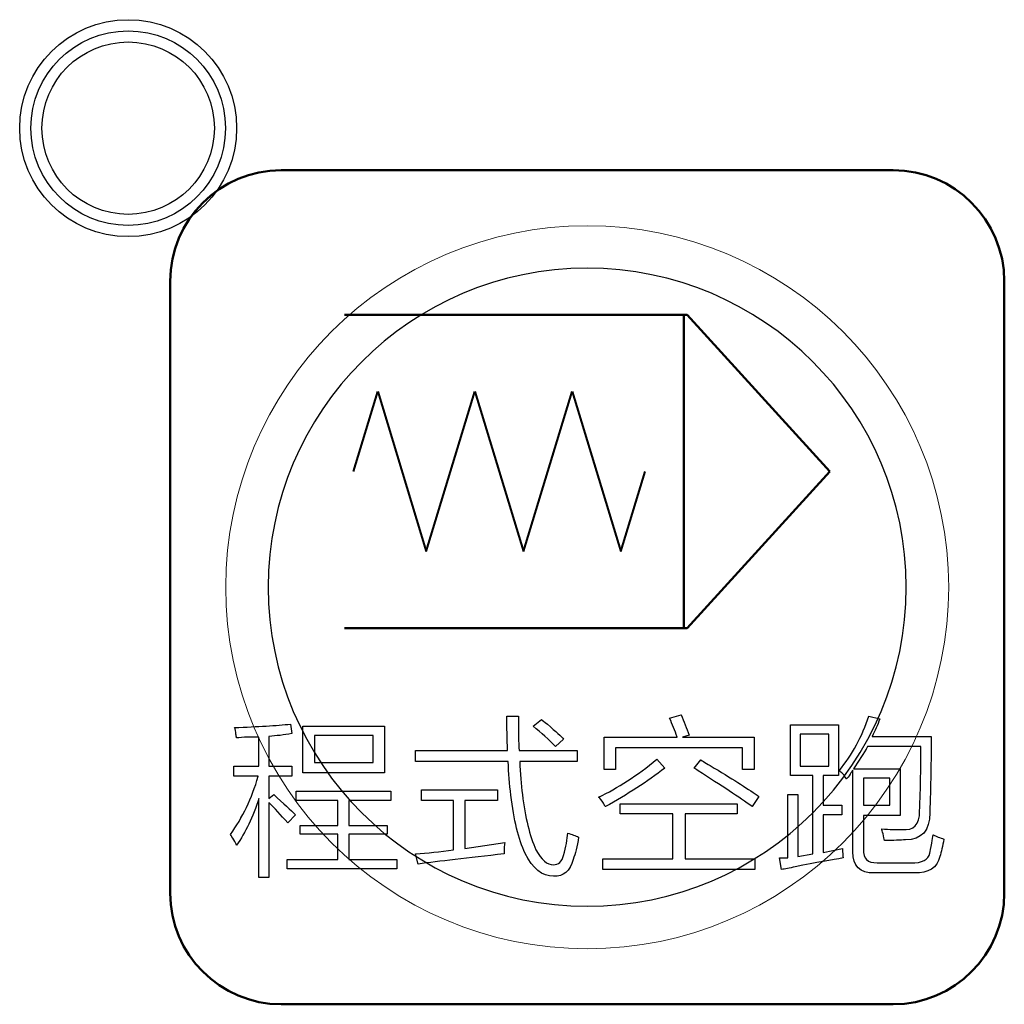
# Model space of a CAD drawing. Header units: millimetres. Extents: x 6964 to 8548, y -230 to 508.
# Tile 33 of 137: x 7377 to 7395, y -155 to -137. Entities that reach past the tile are written whole.
import ezdxf

# ---------------------------------------------------------------- set-up
doc = ezdxf.new("R2010")
doc.units = ezdxf.units.MM
doc.header["$LTSCALE"] = 3
doc.layers.add('layer 1', color=7, linetype='Continuous')

msp = doc.modelspace()

# ---------------------------------------------------------------- linework, layer by layer
at = {"layer": 'layer 1'}
for points, knots in [([(7381.176, -138.831), (7381.176, -137.754), (7380.302, -136.881), (7379.226, -136.881), (7379.226, -136.881), (7378.149, -136.881), (7377.276, -137.754), (7377.276, -138.831), (7377.276, -138.831), (7377.276, -139.908), (7378.149, -140.781), (7379.226, -140.781), (7379.226, -140.781), (7380.302, -140.781), (7381.176, -139.908), (7381.176, -138.831)], [0, 0, 0, 0, 0.2, 0.2, 0.2, 0.2, 0.4, 0.4, 0.4, 0.4, 0.6, 0.6, 0.6, 0.6, 1, 1, 1, 1]), ([(7380.976, -138.831), (7380.976, -137.864), (7380.192, -137.081), (7379.226, -137.081), (7379.226, -137.081), (7378.259, -137.081), (7377.476, -137.864), (7377.476, -138.831), (7377.476, -138.831), (7377.476, -139.797), (7378.259, -140.581), (7379.226, -140.581), (7379.226, -140.581), (7380.192, -140.581), (7380.976, -139.797), (7380.976, -138.831)], [0, 0, 0, 0, 0.2, 0.2, 0.2, 0.2, 0.4, 0.4, 0.4, 0.4, 0.6, 0.6, 0.6, 0.6, 1, 1, 1, 1]), ([(7380.776, -138.831), (7380.776, -137.975), (7380.082, -137.281), (7379.226, -137.281), (7379.226, -137.281), (7378.37, -137.281), (7377.676, -137.975), (7377.676, -138.831), (7377.676, -138.831), (7377.676, -139.687), (7378.37, -140.381), (7379.226, -140.381), (7379.226, -140.381), (7380.082, -140.381), (7380.776, -139.687), (7380.776, -138.831)], [0, 0, 0, 0, 0.2, 0.2, 0.2, 0.2, 0.4, 0.4, 0.4, 0.4, 0.6, 0.6, 0.6, 0.6, 1, 1, 1, 1]), ([(7386.559, -151.81), (7386.656, -151.988), (7386.761, -152.077), (7386.875, -152.077), (7386.875, -152.077), (7386.964, -152.077), (7387.025, -152.02), (7387.057, -151.907)], [0.47619048, 0.47619048, 0.47619048, 0.47619048, 0.52380952, 0.52380952, 0.52380952, 0.52380953, 0.57142857, 0.57142857, 0.57142857, 0.57142857])]:
    msp.add_open_spline(points, degree=3, knots=knots, dxfattribs=at)
at = {"layer": 'layer 1', "lineweight": 50}
for points in [[(7379.98, -141.585), (7379.98, -140.485), (7380.88, -139.586), (7381.98, -139.586)], [(7381.98, -139.586), (7381.98, -139.586), (7392.981, -139.586), (7392.981, -139.586)], [(7392.981, -139.586), (7394.081, -139.586), (7394.98, -140.485), (7394.98, -141.585)], [(7379.98, -152.586), (7379.98, -152.586), (7379.98, -141.585), (7379.98, -141.585)], [(7394.98, -141.585), (7394.98, -141.585), (7394.98, -152.586), (7394.98, -152.586)], [(7383.117, -142.186), (7383.117, -142.186), (7389.277, -142.186), (7389.277, -142.186)], [(7389.215, -142.189), (7389.215, -142.189), (7389.215, -147.819), (7389.215, -147.819)], [(7389.277, -142.186), (7389.277, -142.186), (7391.844, -145.003), (7391.844, -145.003)], [(7391.844, -145.003), (7391.844, -145.003), (7389.277, -147.819), (7389.277, -147.819)], [(7389.277, -147.819), (7389.277, -147.819), (7383.117, -147.819), (7383.117, -147.819)], [(7381.98, -154.586), (7380.88, -154.586), (7379.98, -153.686), (7379.98, -152.586)], [(7394.98, -152.586), (7394.98, -153.686), (7394.081, -154.586), (7392.981, -154.586)], [(7392.981, -154.586), (7392.981, -154.586), (7381.98, -154.586), (7381.98, -154.586)]]:
    msp.add_open_spline(points, degree=3, dxfattribs=at)
at = {"layer": 'layer 1', "lineweight": 9}
for points, knots in [([(7393.98, -147.086), (7393.98, -143.496), (7391.07, -140.586), (7387.48, -140.586), (7387.48, -140.586), (7383.891, -140.586), (7380.981, -143.496), (7380.981, -147.086), (7380.981, -147.086), (7380.981, -150.675), (7383.891, -153.586), (7387.48, -153.586)], [0, 0, 0, 0, 0.2, 0.2, 0.2, 0.2, 0.4, 0.4, 0.4, 0.4, 0.6, 0.6, 0.6, 0.6]), ([(7393.98, -147.086), (7393.98, -143.496), (7391.07, -140.586), (7387.48, -140.586), (7387.48, -140.586), (7383.891, -140.586), (7380.981, -143.496), (7380.981, -147.086), (7380.981, -147.086), (7380.981, -150.675), (7383.891, -153.586), (7387.48, -153.586)], [0, 0, 0, 0, 0.2, 0.2, 0.2, 0.2, 0.4, 0.4, 0.4, 0.4, 0.6, 0.6, 0.6, 0.6]), ([(7386.559, -151.81), (7386.656, -151.988), (7386.761, -152.077), (7386.875, -152.077), (7386.875, -152.077), (7386.964, -152.077), (7387.025, -152.02), (7387.057, -151.907)], [0.47619048, 0.47619048, 0.47619048, 0.47619048, 0.52380952, 0.52380952, 0.52380952, 0.52380953, 0.57142857, 0.57142857, 0.57142857, 0.57142857])]:
    msp.add_open_spline(points, degree=3, knots=knots, dxfattribs=at)
at = {"layer": 'layer 1', "lineweight": 25}
for points, knots in [([(7393.216, -147.086), (7393.216, -143.918), (7390.648, -141.35), (7387.481, -141.35), (7387.481, -141.35), (7384.313, -141.35), (7381.745, -143.918), (7381.745, -147.086)], [0, 0, 0, 0, 0.2, 0.2, 0.2, 0.2, 0.4, 0.4, 0.4, 0.4]), ([(7393.216, -147.086), (7393.216, -143.918), (7390.648, -141.35), (7387.481, -141.35), (7387.481, -141.35), (7384.313, -141.35), (7381.745, -143.918), (7381.745, -147.086)], [0, 0, 0, 0, 0.2, 0.2, 0.2, 0.2, 0.4, 0.4, 0.4, 0.4]), ([(7393.216, -147.086), (7393.216, -143.918), (7390.648, -141.35), (7387.481, -141.35), (7387.481, -141.35), (7384.313, -141.35), (7381.745, -143.918), (7381.745, -147.086)], [0, 0, 0, 0, 0.2, 0.2, 0.2, 0.2, 0.4, 0.4, 0.4, 0.4]), ([(7381.745, -147.086), (7381.745, -150.253), (7384.313, -152.821), (7387.48, -152.821), (7387.48, -152.821), (7390.648, -152.821), (7393.216, -150.253), (7393.216, -147.086)], [0.4, 0.4, 0.4, 0.4, 0.6, 0.6, 0.6, 0.6, 1, 1, 1, 1]), ([(7381.745, -147.086), (7381.745, -150.253), (7384.313, -152.821), (7387.48, -152.821), (7387.48, -152.821), (7390.648, -152.821), (7393.216, -150.253), (7393.216, -147.086)], [0.4, 0.4, 0.4, 0.4, 0.6, 0.6, 0.6, 0.6, 1, 1, 1, 1]), ([(7381.745, -147.086), (7381.745, -150.253), (7384.313, -152.821), (7387.48, -152.821), (7387.48, -152.821), (7390.648, -152.821), (7393.216, -150.253), (7393.216, -147.086)], [0.4, 0.4, 0.4, 0.4, 0.6, 0.6, 0.6, 0.6, 1, 1, 1, 1])]:
    msp.add_open_spline(points, degree=3, knots=knots, dxfattribs=at)
at = {"layer": 'layer 1', "lineweight": 40}
for points in [[(7383.276, -145.003), (7383.276, -145.003), (7383.713, -143.564), (7383.713, -143.564)], [(7383.713, -143.564), (7383.713, -143.564), (7384.587, -146.441), (7384.587, -146.441)], [(7385.024, -145.003), (7385.024, -145.003), (7385.461, -143.564), (7385.461, -143.564)], [(7385.461, -143.564), (7385.461, -143.564), (7386.335, -146.441), (7386.335, -146.441)], [(7386.772, -145.003), (7386.772, -145.003), (7387.209, -143.564), (7387.209, -143.564)], [(7387.209, -143.564), (7387.209, -143.564), (7388.083, -146.441), (7388.083, -146.441)], [(7384.587, -146.441), (7384.587, -146.441), (7385.024, -145.003), (7385.024, -145.003)], [(7386.335, -146.441), (7386.335, -146.441), (7386.772, -145.003), (7386.772, -145.003)], [(7388.083, -146.441), (7388.083, -146.441), (7388.52, -145.003), (7388.52, -145.003)]]:
    msp.add_open_spline(points, degree=3, dxfattribs=at)
at = {"layer": 'layer 1', "lineweight": 9}
for points in [[(7387.48, -153.586), (7391.07, -153.586), (7393.98, -150.675), (7393.98, -147.086)], [(7387.48, -153.586), (7391.07, -153.586), (7393.98, -150.675), (7393.98, -147.086)], [(7386.048, -150.022), (7386.04, -149.811), (7386.036, -149.605), (7386.036, -149.402)], [(7386.036, -149.402), (7386.036, -149.402), (7386.243, -149.402), (7386.243, -149.402)], [(7386.243, -149.402), (7386.243, -149.678), (7386.247, -149.885), (7386.255, -150.022)], [(7388.963, -149.439), (7388.963, -149.439), (7389.169, -149.378), (7389.169, -149.378)], [(7389.169, -149.378), (7389.218, -149.5), (7389.267, -149.622), (7389.315, -149.743)], [(7392.011, -150.387), (7392.246, -150.095), (7392.425, -149.767), (7392.546, -149.402)], [(7392.546, -149.402), (7392.546, -149.402), (7392.741, -149.451), (7392.741, -149.451)], [(7381.138, -149.609), (7381.559, -149.593), (7381.896, -149.573), (7382.147, -149.548)], [(7382.147, -149.548), (7382.147, -149.548), (7382.172, -149.719), (7382.172, -149.719)], [(7382.368, -150.423), (7382.368, -150.423), (7382.368, -149.583), (7382.368, -149.583)], [(7382.368, -149.583), (7382.368, -149.583), (7383.838, -149.583), (7383.838, -149.583)], [(7383.838, -149.583), (7383.838, -149.583), (7383.838, -150.423), (7383.838, -150.423)], [(7386.51, -149.584), (7386.51, -149.584), (7386.656, -149.462), (7386.656, -149.462)], [(7386.911, -149.948), (7386.79, -149.827), (7386.656, -149.705), (7386.51, -149.584)], [(7386.656, -149.462), (7386.672, -149.478), (7386.708, -149.506), (7386.766, -149.547)], [(7386.766, -149.547), (7386.92, -149.685), (7387.017, -149.774), (7387.057, -149.815)], [(7389.097, -149.779), (7389.056, -149.666), (7389.012, -149.553), (7388.963, -149.439)], [(7391.137, -150.472), (7391.137, -150.472), (7391.137, -149.558), (7391.137, -149.558)], [(7391.137, -149.558), (7391.137, -149.558), (7391.998, -149.558), (7391.998, -149.558)], [(7391.998, -149.558), (7391.998, -149.558), (7391.998, -150.472), (7391.998, -150.472)], [(7392.741, -149.451), (7392.7, -149.565), (7392.656, -149.67), (7392.607, -149.767)], [(7381.162, -149.731), (7381.162, -149.682), (7381.154, -149.642), (7381.138, -149.609)], [(7381.174, -149.792), (7381.174, -149.776), (7381.17, -149.755), (7381.162, -149.731)], [(7381.381, -149.779), (7381.292, -149.788), (7381.223, -149.792), (7381.174, -149.792)], [(7381.575, -149.779), (7381.535, -149.779), (7381.47, -149.779), (7381.381, -149.779)], [(7381.575, -150.302), (7381.575, -150.302), (7381.575, -149.779), (7381.575, -149.779)], [(7382.172, -149.719), (7382.025, -149.743), (7381.888, -149.759), (7381.758, -149.767)], [(7381.758, -149.767), (7381.758, -149.767), (7381.758, -150.302), (7381.758, -150.302)], [(7382.575, -149.753), (7382.575, -149.753), (7382.575, -150.24), (7382.575, -150.24)], [(7383.632, -149.753), (7383.632, -149.753), (7382.575, -149.753), (7382.575, -149.753)], [(7383.632, -150.24), (7383.632, -150.24), (7383.632, -149.753), (7383.632, -149.753)], [(7387.785, -150.363), (7387.785, -150.363), (7387.785, -149.779), (7387.785, -149.779)], [(7387.785, -149.779), (7387.785, -149.779), (7389.097, -149.779), (7389.097, -149.779)], [(7389.315, -149.743), (7389.315, -149.743), (7389.194, -149.779), (7389.194, -149.779)], [(7389.194, -149.779), (7389.194, -149.779), (7390.481, -149.779), (7390.481, -149.779)], [(7390.481, -149.779), (7390.481, -149.779), (7390.481, -150.363), (7390.481, -150.363)], [(7391.307, -149.728), (7391.307, -149.728), (7391.307, -150.302), (7391.307, -150.302)], [(7391.828, -149.728), (7391.828, -149.728), (7391.307, -149.728), (7391.307, -149.728)], [(7391.828, -150.302), (7391.828, -150.302), (7391.828, -149.728), (7391.828, -149.728)], [(7392.607, -149.767), (7392.607, -149.767), (7393.665, -149.767), (7393.665, -149.767)], [(7393.665, -149.767), (7393.665, -150.205), (7393.657, -150.663), (7393.641, -151.141)], [(7387.057, -149.815), (7387.057, -149.815), (7386.911, -149.948), (7386.911, -149.948)], [(7392.522, -149.949), (7392.449, -150.079), (7392.364, -150.211), (7392.266, -150.349)], [(7393.482, -149.949), (7393.482, -149.949), (7392.522, -149.949), (7392.522, -149.949)], [(7393.458, -151.117), (7393.475, -150.679), (7393.482, -150.29), (7393.482, -149.949)], [(7384.395, -150.217), (7384.395, -150.217), (7384.395, -150.022), (7384.395, -150.022)], [(7384.395, -150.022), (7384.395, -150.022), (7386.048, -150.022), (7386.048, -150.022)], [(7386.255, -150.022), (7386.255, -150.022), (7387.3, -150.022), (7387.3, -150.022)], [(7387.3, -150.022), (7387.3, -150.022), (7387.3, -150.217), (7387.3, -150.217)], [(7390.275, -149.974), (7390.275, -149.974), (7387.991, -149.974), (7387.991, -149.974)], [(7387.991, -149.974), (7387.991, -149.974), (7387.991, -150.363), (7387.991, -150.363)], [(7390.275, -150.363), (7390.275, -150.363), (7390.275, -149.974), (7390.275, -149.974)], [(7381.126, -150.485), (7381.126, -150.485), (7381.126, -150.302), (7381.126, -150.302)], [(7381.126, -150.302), (7381.126, -150.302), (7381.575, -150.302), (7381.575, -150.302)], [(7381.758, -150.302), (7381.758, -150.302), (7382.172, -150.302), (7382.172, -150.302)], [(7382.172, -150.302), (7382.172, -150.302), (7382.172, -150.485), (7382.172, -150.485)], [(7382.575, -150.24), (7382.575, -150.24), (7383.632, -150.24), (7383.632, -150.24)], [(7386.06, -150.217), (7386.06, -150.217), (7384.395, -150.217), (7384.395, -150.217)], [(7386.109, -150.825), (7386.084, -150.63), (7386.068, -150.428), (7386.06, -150.217)], [(7387.3, -150.217), (7387.3, -150.217), (7386.267, -150.217), (7386.267, -150.217)], [(7386.267, -150.217), (7386.275, -150.436), (7386.291, -150.634), (7386.316, -150.813)], [(7387.686, -150.86), (7388.026, -150.698), (7388.375, -150.471), (7388.732, -150.179)], [(7388.732, -150.179), (7388.732, -150.179), (7388.878, -150.338), (7388.878, -150.338)], [(7389.401, -150.338), (7389.401, -150.338), (7389.522, -150.192), (7389.522, -150.192)], [(7389.522, -150.192), (7389.579, -150.224), (7389.66, -150.273), (7389.765, -150.338)], [(7391.307, -150.302), (7391.307, -150.302), (7391.828, -150.302), (7391.828, -150.302)], [(7381.065, -151.53), (7381.284, -151.23), (7381.45, -150.882), (7381.564, -150.485)], [(7381.564, -150.485), (7381.564, -150.485), (7381.126, -150.485), (7381.126, -150.485)], [(7382.172, -150.485), (7382.172, -150.485), (7381.758, -150.485), (7381.758, -150.485)], [(7381.758, -150.485), (7381.758, -150.485), (7381.758, -150.886), (7381.758, -150.886)], [(7383.838, -150.423), (7383.838, -150.423), (7382.368, -150.423), (7382.368, -150.423)], [(7387.991, -150.363), (7387.991, -150.363), (7387.785, -150.363), (7387.785, -150.363)], [(7388.878, -150.338), (7388.561, -150.581), (7388.205, -150.812), (7387.807, -151.031)], [(7389.473, -150.386), (7389.441, -150.362), (7389.417, -150.345), (7389.401, -150.338)], [(7390.446, -151.031), (7390.219, -150.868), (7389.895, -150.653), (7389.473, -150.386)], [(7389.765, -150.338), (7390.13, -150.556), (7390.398, -150.727), (7390.568, -150.848)], [(7390.481, -150.363), (7390.481, -150.363), (7390.275, -150.363), (7390.275, -150.363)], [(7391.538, -150.472), (7391.538, -150.472), (7391.137, -150.472), (7391.137, -150.472)], [(7391.538, -151.881), (7391.538, -151.881), (7391.538, -150.472), (7391.538, -150.472)], [(7391.998, -150.472), (7391.998, -150.472), (7391.721, -150.472), (7391.721, -150.472)], [(7391.721, -150.472), (7391.721, -150.472), (7391.721, -151.006), (7391.721, -151.006)], [(7392.145, -150.533), (7392.096, -150.459), (7392.052, -150.411), (7392.011, -150.387)], [(7392.206, -150.447), (7392.181, -150.488), (7392.161, -150.516), (7392.145, -150.533)], [(7392.254, -150.374), (7392.246, -150.391), (7392.23, -150.415), (7392.206, -150.447)], [(7392.254, -151.845), (7392.254, -151.845), (7392.254, -150.374), (7392.254, -150.374)], [(7392.266, -150.349), (7392.266, -150.349), (7393.106, -150.349), (7393.106, -150.349)], [(7393.106, -150.349), (7393.106, -150.349), (7393.106, -151.188), (7393.106, -151.188)], [(7392.449, -150.519), (7392.449, -150.519), (7392.449, -151.006), (7392.449, -151.006)], [(7392.923, -150.519), (7392.923, -150.519), (7392.449, -150.519), (7392.449, -150.519)], [(7392.923, -151.006), (7392.923, -151.006), (7392.923, -150.519), (7392.923, -150.519)], [(7381.758, -150.886), (7381.758, -150.886), (7381.843, -150.813), (7381.843, -150.813)], [(7381.843, -150.813), (7382.022, -150.975), (7382.151, -151.096), (7382.232, -151.178)], [(7382.244, -150.921), (7382.244, -150.921), (7382.244, -150.75), (7382.244, -150.75)], [(7382.244, -150.75), (7382.244, -150.75), (7383.947, -150.75), (7383.947, -150.75)], [(7383.947, -150.75), (7383.947, -150.75), (7383.947, -150.921), (7383.947, -150.921)], [(7384.503, -150.92), (7384.503, -150.92), (7384.503, -150.726), (7384.503, -150.726)], [(7384.503, -150.726), (7384.503, -150.726), (7385.865, -150.726), (7385.865, -150.726)], [(7385.865, -150.726), (7385.865, -150.726), (7385.865, -150.92), (7385.865, -150.92)], [(7386.364, -151.871), (7386.243, -151.619), (7386.158, -151.271), (7386.109, -150.825)], [(7386.316, -150.813), (7386.364, -151.226), (7386.445, -151.558), (7386.559, -151.81)], [(7391.087, -151.954), (7391.087, -151.954), (7391.087, -150.812), (7391.087, -150.812)], [(7391.087, -150.812), (7391.087, -150.812), (7391.269, -150.812), (7391.269, -150.812)], [(7391.269, -150.812), (7391.269, -150.812), (7391.269, -151.93), (7391.269, -151.93)], [(7381.575, -150.886), (7381.47, -151.218), (7381.336, -151.498), (7381.174, -151.725)], [(7381.575, -152.308), (7381.575, -152.308), (7381.575, -150.886), (7381.575, -150.886)], [(7382.098, -151.324), (7381.969, -151.178), (7381.855, -151.056), (7381.758, -150.959)], [(7381.758, -150.959), (7381.758, -150.959), (7381.758, -152.308), (7381.758, -152.308)], [(7382.998, -150.921), (7382.998, -150.921), (7382.244, -150.921), (7382.244, -150.921)], [(7382.998, -151.37), (7382.998, -151.37), (7382.998, -150.921), (7382.998, -150.921)], [(7383.947, -150.921), (7383.947, -150.921), (7383.193, -150.921), (7383.193, -150.921)], [(7383.193, -150.921), (7383.193, -150.921), (7383.193, -151.37), (7383.193, -151.37)], [(7385.075, -150.92), (7385.075, -150.92), (7384.503, -150.92), (7384.503, -150.92)], [(7385.075, -151.808), (7385.075, -151.808), (7385.075, -150.92), (7385.075, -150.92)], [(7385.865, -150.92), (7385.865, -150.92), (7385.281, -150.92), (7385.281, -150.92)], [(7385.281, -150.92), (7385.281, -150.92), (7385.281, -151.784), (7385.281, -151.784)], [(7387.771, -150.97), (7387.739, -150.921), (7387.71, -150.884), (7387.686, -150.86)], [(7387.807, -151.031), (7387.8, -151.022), (7387.787, -151.002), (7387.771, -150.97)], [(7388.075, -151.163), (7388.075, -151.163), (7388.075, -150.981), (7388.075, -150.981)], [(7388.075, -150.981), (7388.075, -150.981), (7390.179, -150.981), (7390.179, -150.981)], [(7390.179, -150.981), (7390.179, -150.981), (7390.179, -151.163), (7390.179, -151.163)], [(7390.568, -150.848), (7390.568, -150.848), (7390.446, -151.031), (7390.446, -151.031)], [(7391.721, -151.006), (7391.721, -151.006), (7392.061, -151.006), (7392.061, -151.006)], [(7392.061, -151.006), (7392.061, -151.006), (7392.061, -151.176), (7392.061, -151.176)], [(7392.449, -151.006), (7392.449, -151.006), (7392.923, -151.006), (7392.923, -151.006)], [(7382.232, -151.178), (7382.232, -151.178), (7382.098, -151.324), (7382.098, -151.324)], [(7389.023, -151.163), (7389.023, -151.163), (7388.075, -151.163), (7388.075, -151.163)], [(7389.023, -151.968), (7389.023, -151.968), (7389.023, -151.163), (7389.023, -151.163)], [(7390.179, -151.163), (7390.179, -151.163), (7389.242, -151.163), (7389.242, -151.163)], [(7389.242, -151.163), (7389.242, -151.163), (7389.242, -151.968), (7389.242, -151.968)], [(7392.061, -151.176), (7392.061, -151.176), (7391.721, -151.176), (7391.721, -151.176)], [(7391.721, -151.176), (7391.721, -151.176), (7391.721, -151.857), (7391.721, -151.857)], [(7393.106, -151.188), (7393.106, -151.188), (7392.449, -151.188), (7392.449, -151.188)], [(7392.449, -151.188), (7392.449, -151.188), (7392.449, -151.796), (7392.449, -151.796)], [(7393.142, -151.445), (7393.353, -151.461), (7393.458, -151.352), (7393.458, -151.117)], [(7393.641, -151.141), (7393.641, -151.465), (7393.495, -151.627), (7393.203, -151.627)], [(7382.317, -151.528), (7382.317, -151.528), (7382.317, -151.37), (7382.317, -151.37)], [(7382.317, -151.37), (7382.317, -151.37), (7382.998, -151.37), (7382.998, -151.37)], [(7383.193, -151.37), (7383.193, -151.37), (7383.886, -151.37), (7383.886, -151.37)], [(7383.886, -151.37), (7383.886, -151.37), (7383.886, -151.528), (7383.886, -151.528)], [(7381.126, -151.628), (7381.101, -151.587), (7381.081, -151.555), (7381.065, -151.53)], [(7382.998, -151.528), (7382.998, -151.528), (7382.317, -151.528), (7382.317, -151.528)], [(7382.998, -151.98), (7382.998, -151.98), (7382.998, -151.528), (7382.998, -151.528)], [(7383.886, -151.528), (7383.886, -151.528), (7383.193, -151.528), (7383.193, -151.528)], [(7383.193, -151.528), (7383.193, -151.528), (7383.193, -151.98), (7383.193, -151.98)], [(7387.057, -151.907), (7387.098, -151.753), (7387.122, -151.619), (7387.13, -151.506)], [(7387.13, -151.506), (7387.203, -151.53), (7387.268, -151.555), (7387.325, -151.578)], [(7392.802, -151.518), (7392.785, -151.477), (7392.777, -151.449), (7392.777, -151.433)], [(7392.777, -151.433), (7392.915, -151.441), (7393.037, -151.445), (7393.142, -151.445)], [(7392.826, -151.64), (7392.818, -151.615), (7392.81, -151.575), (7392.802, -151.518)], [(7393.677, -151.687), (7393.685, -151.622), (7393.693, -151.573), (7393.701, -151.541)], [(7393.701, -151.541), (7393.758, -151.565), (7393.823, -151.589), (7393.896, -151.614)], [(7381.174, -151.725), (7381.166, -151.701), (7381.15, -151.668), (7381.126, -151.628)], [(7385.281, -151.784), (7385.281, -151.784), (7385.999, -151.674), (7385.999, -151.674)], [(7385.999, -151.674), (7385.99, -151.723), (7385.987, -151.792), (7385.987, -151.881)], [(7387.325, -151.578), (7387.3, -151.749), (7387.268, -151.882), (7387.227, -151.98)], [(7393.203, -151.627), (7393.114, -151.635), (7392.988, -151.64), (7392.826, -151.64)], [(7393.64, -151.869), (7393.648, -151.837), (7393.66, -151.776), (7393.677, -151.687)], [(7393.896, -151.614), (7393.872, -151.743), (7393.847, -151.849), (7393.823, -151.93)], [(7384.394, -151.881), (7384.605, -151.865), (7384.831, -151.84), (7385.075, -151.808)], [(7384.442, -152.063), (7384.442, -152.063), (7384.394, -151.881), (7384.394, -151.881)], [(7385.987, -151.881), (7385.33, -151.954), (7384.815, -152.015), (7384.442, -152.063)], [(7386.875, -152.284), (7386.672, -152.284), (7386.502, -152.146), (7386.364, -151.871)], [(7391.269, -151.93), (7391.269, -151.93), (7391.538, -151.881), (7391.538, -151.881)], [(7391.721, -151.857), (7391.721, -151.857), (7392.073, -151.784), (7392.073, -151.784)], [(7392.073, -151.784), (7392.073, -151.857), (7392.077, -151.914), (7392.085, -151.954)], [(7392.644, -152.222), (7392.384, -152.23), (7392.254, -152.104), (7392.254, -151.845)], [(7392.449, -151.796), (7392.441, -151.966), (7392.522, -152.047), (7392.692, -152.039)], [(7393.3, -152.039), (7393.503, -152.047), (7393.616, -151.99), (7393.64, -151.869)], [(7382.086, -152.15), (7382.086, -152.15), (7382.086, -151.98), (7382.086, -151.98)], [(7382.086, -151.98), (7382.086, -151.98), (7382.998, -151.98), (7382.998, -151.98)], [(7383.193, -151.98), (7383.193, -151.98), (7384.056, -151.98), (7384.056, -151.98)], [(7384.056, -151.98), (7384.056, -151.98), (7384.056, -152.15), (7384.056, -152.15)], [(7387.227, -151.98), (7387.171, -152.191), (7387.053, -152.292), (7386.875, -152.284)], [(7387.759, -152.163), (7387.759, -152.163), (7387.759, -151.968), (7387.759, -151.968)], [(7387.759, -151.968), (7387.759, -151.968), (7389.023, -151.968), (7389.023, -151.968)], [(7389.242, -151.968), (7389.242, -151.968), (7390.495, -151.968), (7390.495, -151.968)], [(7390.495, -151.968), (7390.495, -151.968), (7390.495, -152.163), (7390.495, -152.163)], [(7390.977, -152.161), (7390.977, -152.161), (7390.941, -151.954), (7390.941, -151.954)], [(7390.941, -151.954), (7390.941, -151.954), (7391.087, -151.954), (7391.087, -151.954)], [(7392.085, -151.954), (7391.891, -151.987), (7391.602, -152.039), (7391.221, -152.112)], [(7392.692, -152.039), (7392.692, -152.039), (7393.3, -152.039), (7393.3, -152.039)], [(7393.823, -151.93), (7393.774, -152.132), (7393.62, -152.23), (7393.361, -152.222)], [(7384.056, -152.15), (7384.056, -152.15), (7382.086, -152.15), (7382.086, -152.15)], [(7390.495, -152.163), (7390.495, -152.163), (7387.759, -152.163), (7387.759, -152.163)], [(7391.221, -152.112), (7391.115, -152.137), (7391.034, -152.153), (7390.977, -152.161)], [(7393.361, -152.222), (7393.361, -152.222), (7392.644, -152.222), (7392.644, -152.222)], [(7381.758, -152.308), (7381.758, -152.308), (7381.575, -152.308), (7381.575, -152.308)]]:
    msp.add_open_spline(points, degree=3, dxfattribs=at)
at = {"layer": 'layer 1'}
for points in [[(7386.048, -150.022), (7386.04, -149.811), (7386.036, -149.605), (7386.036, -149.402)], [(7386.036, -149.402), (7386.036, -149.402), (7386.243, -149.402), (7386.243, -149.402)], [(7386.243, -149.402), (7386.243, -149.678), (7386.247, -149.885), (7386.255, -150.022)], [(7388.963, -149.439), (7388.963, -149.439), (7389.169, -149.378), (7389.169, -149.378)], [(7389.169, -149.378), (7389.218, -149.5), (7389.267, -149.622), (7389.315, -149.743)], [(7392.011, -150.387), (7392.246, -150.095), (7392.425, -149.767), (7392.546, -149.402)], [(7392.546, -149.402), (7392.546, -149.402), (7392.741, -149.451), (7392.741, -149.451)], [(7381.138, -149.609), (7381.559, -149.593), (7381.896, -149.573), (7382.147, -149.548)], [(7382.147, -149.548), (7382.147, -149.548), (7382.172, -149.719), (7382.172, -149.719)], [(7382.368, -150.423), (7382.368, -150.423), (7382.368, -149.583), (7382.368, -149.583)], [(7382.368, -149.583), (7382.368, -149.583), (7383.838, -149.583), (7383.838, -149.583)], [(7383.838, -149.583), (7383.838, -149.583), (7383.838, -150.423), (7383.838, -150.423)], [(7386.51, -149.584), (7386.51, -149.584), (7386.656, -149.462), (7386.656, -149.462)], [(7386.911, -149.948), (7386.79, -149.827), (7386.656, -149.705), (7386.51, -149.584)], [(7386.656, -149.462), (7386.672, -149.478), (7386.708, -149.506), (7386.766, -149.547)], [(7386.766, -149.547), (7386.92, -149.685), (7387.017, -149.774), (7387.057, -149.815)], [(7389.097, -149.779), (7389.056, -149.666), (7389.012, -149.553), (7388.963, -149.439)], [(7391.137, -150.472), (7391.137, -150.472), (7391.137, -149.558), (7391.137, -149.558)], [(7391.137, -149.558), (7391.137, -149.558), (7391.998, -149.558), (7391.998, -149.558)], [(7391.998, -149.558), (7391.998, -149.558), (7391.998, -150.472), (7391.998, -150.472)], [(7392.741, -149.451), (7392.7, -149.565), (7392.656, -149.67), (7392.607, -149.767)], [(7381.162, -149.731), (7381.162, -149.682), (7381.154, -149.642), (7381.138, -149.609)], [(7381.174, -149.792), (7381.174, -149.776), (7381.17, -149.755), (7381.162, -149.731)], [(7381.381, -149.779), (7381.292, -149.788), (7381.223, -149.792), (7381.174, -149.792)], [(7381.575, -149.779), (7381.535, -149.779), (7381.47, -149.779), (7381.381, -149.779)], [(7381.575, -150.302), (7381.575, -150.302), (7381.575, -149.779), (7381.575, -149.779)], [(7382.172, -149.719), (7382.025, -149.743), (7381.888, -149.759), (7381.758, -149.767)], [(7381.758, -149.767), (7381.758, -149.767), (7381.758, -150.302), (7381.758, -150.302)], [(7382.575, -149.753), (7382.575, -149.753), (7382.575, -150.24), (7382.575, -150.24)], [(7383.632, -149.753), (7383.632, -149.753), (7382.575, -149.753), (7382.575, -149.753)], [(7383.632, -150.24), (7383.632, -150.24), (7383.632, -149.753), (7383.632, -149.753)], [(7387.785, -150.363), (7387.785, -150.363), (7387.785, -149.779), (7387.785, -149.779)], [(7387.785, -149.779), (7387.785, -149.779), (7389.097, -149.779), (7389.097, -149.779)], [(7389.315, -149.743), (7389.315, -149.743), (7389.194, -149.779), (7389.194, -149.779)], [(7389.194, -149.779), (7389.194, -149.779), (7390.481, -149.779), (7390.481, -149.779)], [(7390.481, -149.779), (7390.481, -149.779), (7390.481, -150.363), (7390.481, -150.363)], [(7391.307, -149.728), (7391.307, -149.728), (7391.307, -150.302), (7391.307, -150.302)], [(7391.828, -149.728), (7391.828, -149.728), (7391.307, -149.728), (7391.307, -149.728)], [(7391.828, -150.302), (7391.828, -150.302), (7391.828, -149.728), (7391.828, -149.728)], [(7392.607, -149.767), (7392.607, -149.767), (7393.665, -149.767), (7393.665, -149.767)], [(7393.665, -149.767), (7393.665, -150.205), (7393.657, -150.663), (7393.641, -151.141)], [(7387.057, -149.815), (7387.057, -149.815), (7386.911, -149.948), (7386.911, -149.948)], [(7392.522, -149.949), (7392.449, -150.079), (7392.364, -150.211), (7392.266, -150.349)], [(7393.482, -149.949), (7393.482, -149.949), (7392.522, -149.949), (7392.522, -149.949)], [(7393.458, -151.117), (7393.475, -150.679), (7393.482, -150.29), (7393.482, -149.949)], [(7384.395, -150.217), (7384.395, -150.217), (7384.395, -150.022), (7384.395, -150.022)], [(7384.395, -150.022), (7384.395, -150.022), (7386.048, -150.022), (7386.048, -150.022)], [(7386.255, -150.022), (7386.255, -150.022), (7387.3, -150.022), (7387.3, -150.022)], [(7387.3, -150.022), (7387.3, -150.022), (7387.3, -150.217), (7387.3, -150.217)], [(7390.275, -149.974), (7390.275, -149.974), (7387.991, -149.974), (7387.991, -149.974)], [(7387.991, -149.974), (7387.991, -149.974), (7387.991, -150.363), (7387.991, -150.363)], [(7390.275, -150.363), (7390.275, -150.363), (7390.275, -149.974), (7390.275, -149.974)], [(7381.126, -150.485), (7381.126, -150.485), (7381.126, -150.302), (7381.126, -150.302)], [(7381.126, -150.302), (7381.126, -150.302), (7381.575, -150.302), (7381.575, -150.302)], [(7381.758, -150.302), (7381.758, -150.302), (7382.172, -150.302), (7382.172, -150.302)], [(7382.172, -150.302), (7382.172, -150.302), (7382.172, -150.485), (7382.172, -150.485)], [(7382.575, -150.24), (7382.575, -150.24), (7383.632, -150.24), (7383.632, -150.24)], [(7386.06, -150.217), (7386.06, -150.217), (7384.395, -150.217), (7384.395, -150.217)], [(7386.109, -150.825), (7386.084, -150.63), (7386.068, -150.428), (7386.06, -150.217)], [(7387.3, -150.217), (7387.3, -150.217), (7386.267, -150.217), (7386.267, -150.217)], [(7386.267, -150.217), (7386.275, -150.436), (7386.291, -150.634), (7386.316, -150.813)], [(7387.686, -150.86), (7388.026, -150.698), (7388.375, -150.471), (7388.732, -150.179)], [(7388.732, -150.179), (7388.732, -150.179), (7388.878, -150.338), (7388.878, -150.338)], [(7389.401, -150.338), (7389.401, -150.338), (7389.522, -150.192), (7389.522, -150.192)], [(7389.522, -150.192), (7389.579, -150.224), (7389.66, -150.273), (7389.765, -150.338)], [(7391.307, -150.302), (7391.307, -150.302), (7391.828, -150.302), (7391.828, -150.302)], [(7381.065, -151.53), (7381.284, -151.23), (7381.45, -150.882), (7381.564, -150.485)], [(7381.564, -150.485), (7381.564, -150.485), (7381.126, -150.485), (7381.126, -150.485)], [(7382.172, -150.485), (7382.172, -150.485), (7381.758, -150.485), (7381.758, -150.485)], [(7381.758, -150.485), (7381.758, -150.485), (7381.758, -150.886), (7381.758, -150.886)], [(7383.838, -150.423), (7383.838, -150.423), (7382.368, -150.423), (7382.368, -150.423)], [(7387.991, -150.363), (7387.991, -150.363), (7387.785, -150.363), (7387.785, -150.363)], [(7388.878, -150.338), (7388.561, -150.581), (7388.205, -150.812), (7387.807, -151.031)], [(7389.473, -150.386), (7389.441, -150.362), (7389.417, -150.345), (7389.401, -150.338)], [(7390.446, -151.031), (7390.219, -150.868), (7389.895, -150.653), (7389.473, -150.386)], [(7389.765, -150.338), (7390.13, -150.556), (7390.398, -150.727), (7390.568, -150.848)], [(7390.481, -150.363), (7390.481, -150.363), (7390.275, -150.363), (7390.275, -150.363)], [(7391.538, -150.472), (7391.538, -150.472), (7391.137, -150.472), (7391.137, -150.472)], [(7391.538, -151.881), (7391.538, -151.881), (7391.538, -150.472), (7391.538, -150.472)], [(7391.998, -150.472), (7391.998, -150.472), (7391.721, -150.472), (7391.721, -150.472)], [(7391.721, -150.472), (7391.721, -150.472), (7391.721, -151.006), (7391.721, -151.006)], [(7392.145, -150.533), (7392.096, -150.459), (7392.052, -150.411), (7392.011, -150.387)], [(7392.206, -150.447), (7392.181, -150.488), (7392.161, -150.516), (7392.145, -150.533)], [(7392.254, -150.374), (7392.246, -150.391), (7392.23, -150.415), (7392.206, -150.447)], [(7392.254, -151.845), (7392.254, -151.845), (7392.254, -150.374), (7392.254, -150.374)], [(7392.266, -150.349), (7392.266, -150.349), (7393.106, -150.349), (7393.106, -150.349)], [(7393.106, -150.349), (7393.106, -150.349), (7393.106, -151.188), (7393.106, -151.188)], [(7392.449, -150.519), (7392.449, -150.519), (7392.449, -151.006), (7392.449, -151.006)], [(7392.923, -150.519), (7392.923, -150.519), (7392.449, -150.519), (7392.449, -150.519)], [(7392.923, -151.006), (7392.923, -151.006), (7392.923, -150.519), (7392.923, -150.519)], [(7381.758, -150.886), (7381.758, -150.886), (7381.843, -150.813), (7381.843, -150.813)], [(7381.843, -150.813), (7382.022, -150.975), (7382.151, -151.096), (7382.232, -151.178)], [(7382.244, -150.921), (7382.244, -150.921), (7382.244, -150.75), (7382.244, -150.75)], [(7382.244, -150.75), (7382.244, -150.75), (7383.947, -150.75), (7383.947, -150.75)], [(7383.947, -150.75), (7383.947, -150.75), (7383.947, -150.921), (7383.947, -150.921)], [(7384.503, -150.92), (7384.503, -150.92), (7384.503, -150.726), (7384.503, -150.726)], [(7384.503, -150.726), (7384.503, -150.726), (7385.865, -150.726), (7385.865, -150.726)], [(7385.865, -150.726), (7385.865, -150.726), (7385.865, -150.92), (7385.865, -150.92)], [(7386.364, -151.871), (7386.243, -151.619), (7386.158, -151.271), (7386.109, -150.825)], [(7386.316, -150.813), (7386.364, -151.226), (7386.445, -151.558), (7386.559, -151.81)], [(7391.087, -151.954), (7391.087, -151.954), (7391.087, -150.812), (7391.087, -150.812)], [(7391.087, -150.812), (7391.087, -150.812), (7391.269, -150.812), (7391.269, -150.812)], [(7391.269, -150.812), (7391.269, -150.812), (7391.269, -151.93), (7391.269, -151.93)], [(7381.575, -150.886), (7381.47, -151.218), (7381.336, -151.498), (7381.174, -151.725)], [(7381.575, -152.308), (7381.575, -152.308), (7381.575, -150.886), (7381.575, -150.886)], [(7382.098, -151.324), (7381.969, -151.178), (7381.855, -151.056), (7381.758, -150.959)], [(7381.758, -150.959), (7381.758, -150.959), (7381.758, -152.308), (7381.758, -152.308)], [(7382.998, -150.921), (7382.998, -150.921), (7382.244, -150.921), (7382.244, -150.921)], [(7382.998, -151.37), (7382.998, -151.37), (7382.998, -150.921), (7382.998, -150.921)], [(7383.947, -150.921), (7383.947, -150.921), (7383.193, -150.921), (7383.193, -150.921)], [(7383.193, -150.921), (7383.193, -150.921), (7383.193, -151.37), (7383.193, -151.37)], [(7385.075, -150.92), (7385.075, -150.92), (7384.503, -150.92), (7384.503, -150.92)], [(7385.075, -151.808), (7385.075, -151.808), (7385.075, -150.92), (7385.075, -150.92)], [(7385.865, -150.92), (7385.865, -150.92), (7385.281, -150.92), (7385.281, -150.92)], [(7385.281, -150.92), (7385.281, -150.92), (7385.281, -151.784), (7385.281, -151.784)], [(7387.771, -150.97), (7387.739, -150.921), (7387.71, -150.884), (7387.686, -150.86)], [(7387.807, -151.031), (7387.8, -151.022), (7387.787, -151.002), (7387.771, -150.97)], [(7388.075, -151.163), (7388.075, -151.163), (7388.075, -150.981), (7388.075, -150.981)], [(7388.075, -150.981), (7388.075, -150.981), (7390.179, -150.981), (7390.179, -150.981)], [(7390.179, -150.981), (7390.179, -150.981), (7390.179, -151.163), (7390.179, -151.163)], [(7390.568, -150.848), (7390.568, -150.848), (7390.446, -151.031), (7390.446, -151.031)], [(7391.721, -151.006), (7391.721, -151.006), (7392.061, -151.006), (7392.061, -151.006)], [(7392.061, -151.006), (7392.061, -151.006), (7392.061, -151.176), (7392.061, -151.176)], [(7392.449, -151.006), (7392.449, -151.006), (7392.923, -151.006), (7392.923, -151.006)], [(7382.232, -151.178), (7382.232, -151.178), (7382.098, -151.324), (7382.098, -151.324)], [(7389.023, -151.163), (7389.023, -151.163), (7388.075, -151.163), (7388.075, -151.163)], [(7389.023, -151.968), (7389.023, -151.968), (7389.023, -151.163), (7389.023, -151.163)], [(7390.179, -151.163), (7390.179, -151.163), (7389.242, -151.163), (7389.242, -151.163)], [(7389.242, -151.163), (7389.242, -151.163), (7389.242, -151.968), (7389.242, -151.968)], [(7392.061, -151.176), (7392.061, -151.176), (7391.721, -151.176), (7391.721, -151.176)], [(7391.721, -151.176), (7391.721, -151.176), (7391.721, -151.857), (7391.721, -151.857)], [(7393.106, -151.188), (7393.106, -151.188), (7392.449, -151.188), (7392.449, -151.188)], [(7392.449, -151.188), (7392.449, -151.188), (7392.449, -151.796), (7392.449, -151.796)], [(7393.142, -151.445), (7393.353, -151.461), (7393.458, -151.352), (7393.458, -151.117)], [(7393.641, -151.141), (7393.641, -151.465), (7393.495, -151.627), (7393.203, -151.627)], [(7382.317, -151.528), (7382.317, -151.528), (7382.317, -151.37), (7382.317, -151.37)], [(7382.317, -151.37), (7382.317, -151.37), (7382.998, -151.37), (7382.998, -151.37)], [(7383.193, -151.37), (7383.193, -151.37), (7383.886, -151.37), (7383.886, -151.37)], [(7383.886, -151.37), (7383.886, -151.37), (7383.886, -151.528), (7383.886, -151.528)], [(7381.126, -151.628), (7381.101, -151.587), (7381.081, -151.555), (7381.065, -151.53)], [(7382.998, -151.528), (7382.998, -151.528), (7382.317, -151.528), (7382.317, -151.528)], [(7382.998, -151.98), (7382.998, -151.98), (7382.998, -151.528), (7382.998, -151.528)], [(7383.886, -151.528), (7383.886, -151.528), (7383.193, -151.528), (7383.193, -151.528)], [(7383.193, -151.528), (7383.193, -151.528), (7383.193, -151.98), (7383.193, -151.98)], [(7387.057, -151.907), (7387.098, -151.753), (7387.122, -151.619), (7387.13, -151.506)], [(7387.13, -151.506), (7387.203, -151.53), (7387.268, -151.555), (7387.325, -151.578)], [(7392.802, -151.518), (7392.785, -151.477), (7392.777, -151.449), (7392.777, -151.433)], [(7392.777, -151.433), (7392.915, -151.441), (7393.037, -151.445), (7393.142, -151.445)], [(7392.826, -151.64), (7392.818, -151.615), (7392.81, -151.575), (7392.802, -151.518)], [(7393.677, -151.687), (7393.685, -151.622), (7393.693, -151.573), (7393.701, -151.541)], [(7393.701, -151.541), (7393.758, -151.565), (7393.823, -151.589), (7393.896, -151.614)], [(7381.174, -151.725), (7381.166, -151.701), (7381.15, -151.668), (7381.126, -151.628)], [(7385.281, -151.784), (7385.281, -151.784), (7385.999, -151.674), (7385.999, -151.674)], [(7385.999, -151.674), (7385.99, -151.723), (7385.987, -151.792), (7385.987, -151.881)], [(7387.325, -151.578), (7387.3, -151.749), (7387.268, -151.882), (7387.227, -151.98)], [(7393.203, -151.627), (7393.114, -151.635), (7392.988, -151.64), (7392.826, -151.64)], [(7393.64, -151.869), (7393.648, -151.837), (7393.66, -151.776), (7393.677, -151.687)], [(7393.896, -151.614), (7393.872, -151.743), (7393.847, -151.849), (7393.823, -151.93)], [(7384.394, -151.881), (7384.605, -151.865), (7384.831, -151.84), (7385.075, -151.808)], [(7384.442, -152.063), (7384.442, -152.063), (7384.394, -151.881), (7384.394, -151.881)], [(7385.987, -151.881), (7385.33, -151.954), (7384.815, -152.015), (7384.442, -152.063)], [(7386.875, -152.284), (7386.672, -152.284), (7386.502, -152.146), (7386.364, -151.871)], [(7391.269, -151.93), (7391.269, -151.93), (7391.538, -151.881), (7391.538, -151.881)], [(7391.721, -151.857), (7391.721, -151.857), (7392.073, -151.784), (7392.073, -151.784)], [(7392.073, -151.784), (7392.073, -151.857), (7392.077, -151.914), (7392.085, -151.954)], [(7392.644, -152.222), (7392.384, -152.23), (7392.254, -152.104), (7392.254, -151.845)], [(7392.449, -151.796), (7392.441, -151.966), (7392.522, -152.047), (7392.692, -152.039)], [(7393.3, -152.039), (7393.503, -152.047), (7393.616, -151.99), (7393.64, -151.869)], [(7382.086, -152.15), (7382.086, -152.15), (7382.086, -151.98), (7382.086, -151.98)], [(7382.086, -151.98), (7382.086, -151.98), (7382.998, -151.98), (7382.998, -151.98)], [(7383.193, -151.98), (7383.193, -151.98), (7384.056, -151.98), (7384.056, -151.98)], [(7384.056, -151.98), (7384.056, -151.98), (7384.056, -152.15), (7384.056, -152.15)], [(7387.227, -151.98), (7387.171, -152.191), (7387.053, -152.292), (7386.875, -152.284)], [(7387.759, -152.163), (7387.759, -152.163), (7387.759, -151.968), (7387.759, -151.968)], [(7387.759, -151.968), (7387.759, -151.968), (7389.023, -151.968), (7389.023, -151.968)], [(7389.242, -151.968), (7389.242, -151.968), (7390.495, -151.968), (7390.495, -151.968)], [(7390.495, -151.968), (7390.495, -151.968), (7390.495, -152.163), (7390.495, -152.163)], [(7390.977, -152.161), (7390.977, -152.161), (7390.941, -151.954), (7390.941, -151.954)], [(7390.941, -151.954), (7390.941, -151.954), (7391.087, -151.954), (7391.087, -151.954)], [(7392.085, -151.954), (7391.891, -151.987), (7391.602, -152.039), (7391.221, -152.112)], [(7392.692, -152.039), (7392.692, -152.039), (7393.3, -152.039), (7393.3, -152.039)], [(7393.823, -151.93), (7393.774, -152.132), (7393.62, -152.23), (7393.361, -152.222)], [(7384.056, -152.15), (7384.056, -152.15), (7382.086, -152.15), (7382.086, -152.15)], [(7390.495, -152.163), (7390.495, -152.163), (7387.759, -152.163), (7387.759, -152.163)], [(7391.221, -152.112), (7391.115, -152.137), (7391.034, -152.153), (7390.977, -152.161)], [(7393.361, -152.222), (7393.361, -152.222), (7392.644, -152.222), (7392.644, -152.222)], [(7381.758, -152.308), (7381.758, -152.308), (7381.575, -152.308), (7381.575, -152.308)]]:
    msp.add_open_spline(points, degree=3, dxfattribs=at)

doc.saveas('drawing.dxf')
